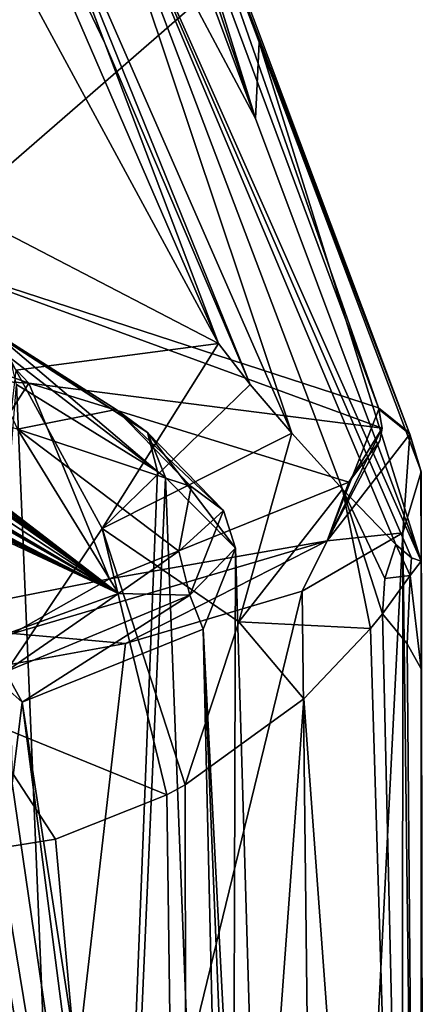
# Model space of a CAD drawing. Header units: millimetres. Extents: x -175 to 175, y 0 to 247.
# Tile 166 of 185: x 166 to 172, y 82 to 97. Entities that reach past the tile are written whole.
import ezdxf

# ---------------------------------------------------------------- set-up
doc = ezdxf.new("R2010")
doc.units = ezdxf.units.MM
doc.header["$LTSCALE"] = 65.185185
for name, color, linetype in [('1015', 7, 'CONTINUOUS'), ('1016', 7, 'CONTINUOUS'), ('1035', 7, 'CONTINUOUS'), ('1061', 7, 'CONTINUOUS'), ('1352', 7, 'CONTINUOUS'), ('857', 7, 'CONTINUOUS'), ('859', 7, 'CONTINUOUS'), ('860', 7, 'CONTINUOUS'), ('861', 7, 'CONTINUOUS'), ('866', 7, 'CONTINUOUS'), ('867', 7, 'CONTINUOUS'), ('869', 7, 'CONTINUOUS'), ('874', 7, 'CONTINUOUS'), ('875', 7, 'CONTINUOUS'), ('876', 7, 'CONTINUOUS'), ('877', 7, 'CONTINUOUS'), ('889', 7, 'CONTINUOUS'), ('890', 7, 'CONTINUOUS'), ('891', 7, 'CONTINUOUS'), ('895', 7, 'CONTINUOUS')]:
    doc.layers.add(name, color=color, linetype=linetype)

msp = doc.modelspace()

# ---------------------------------------------------------------- linework, layer by layer
at = {"layer": '1015', "color": 7, "linetype": 'CONTINUOUS', "true_color": 0xe0f2ff}
for points in [[(165.277, 92.457, 10.314), (167.511, 91.039, 6.191), (167.968, 90.704, 6.462), (165.277, 92.457, 10.314)], [(165.277, 92.457, 10.314), (167.968, 90.704, 6.462), (165.78, 92.116, 10.593), (165.277, 92.457, 10.314)], [(167.968, 90.704, 6.462), (168.114, 90.134, 6.676), (165.78, 92.116, 10.593), (167.968, 90.704, 6.462)], [(165.78, 92.116, 10.593), (168.114, 90.134, 6.676), (165.966, 91.79, 10.658), (165.78, 92.116, 10.593)], [(168.114, 90.134, 6.676), (166.062, 91.401, 10.649), (165.966, 91.79, 10.658), (168.114, 90.134, 6.676)], [(167.511, 91.039, 6.191), (168.604, 89.916, 1.564), (169.071, 89.568, 1.677), (167.511, 91.039, 6.191)], [(167.511, 91.039, 6.191), (169.071, 89.568, 1.677), (167.968, 90.704, 6.462), (167.511, 91.039, 6.191)], [(169.25, 89.016, 1.801), (168.231, 90.046, 6.356), (167.968, 90.704, 6.462), (169.25, 89.016, 1.801)], [(169.071, 89.568, 1.677), (169.25, 89.016, 1.801), (167.968, 90.704, 6.462), (169.071, 89.568, 1.677)], [(168.231, 90.046, 6.356), (168.114, 90.134, 6.676), (167.968, 90.704, 6.462), (168.231, 90.046, 6.356)]]:
    msp.add_3dface(points, dxfattribs=at)
at = {"layer": '1016', "color": 7, "linetype": 'CONTINUOUS', "true_color": 0xe0f2ff}
for points in [[(169.071, 89.568, 1.677), (168.604, 89.916, 1.564), (168.425, 88.975, -3.394), (169.071, 89.568, 1.677)], [(169.071, 89.568, 1.677), (168.425, 88.975, -3.394), (168.582, 88.332, -4.861), (169.071, 89.568, 1.677)], [(169.25, 89.016, 1.801), (169.071, 89.568, 1.677), (168.582, 88.332, -4.861), (169.25, 89.016, 1.801)], [(168.425, 88.975, -3.394), (167.546, 88.357, -6.688), (168.582, 88.332, -4.861), (168.425, 88.975, -3.394)], [(168.776, 87.838, -4.742), (169.25, 89.016, 1.801), (168.582, 88.332, -4.861), (168.776, 87.838, -4.742)], [(167.546, 88.357, -6.688), (165.427, 87.596, -10.795), (165.901, 87.218, -10.871), (167.546, 88.357, -6.688)], [(168.582, 88.332, -4.861), (167.546, 88.357, -6.688), (165.901, 87.218, -10.871), (168.582, 88.332, -4.861)], [(166.141, 86.776, -10.75), (168.582, 88.332, -4.861), (165.901, 87.218, -10.871), (166.141, 86.776, -10.75)], [(166.141, 86.776, -10.75), (168.776, 87.838, -4.742), (168.582, 88.332, -4.861), (166.141, 86.776, -10.75)]]:
    msp.add_3dface(points, dxfattribs=at)
at = {"layer": '1035', "color": 7, "linetype": 'CONTINUOUS', "true_color": 0xe0f2ff}
msp.add_3dface([(165.996, 85.591, -11.02), (166.141, 86.776, -10.75), (165.968, 86.93, -10.932), (165.996, 85.591, -11.02)], dxfattribs=at)
at = {"layer": '1061', "color": 7, "linetype": 'CONTINUOUS', "true_color": 0xe0f2ff}
msp.add_3dface([(166.141, 86.776, -10.75), (165.901, 87.218, -10.871), (165.968, 86.93, -10.932), (166.141, 86.776, -10.75)], dxfattribs=at)
at = {"layer": '1352', "color": 7, "linetype": 'CONTINUOUS', "true_color": 0xebebeb}
for points in [[(166.072, 90.753, 1.286), (163.5, 91.465, 1.046), (167.546, 88.357, -6.688), (166.072, 90.753, 1.286)], [(167.546, 88.357, -6.688), (163.5, 91.465, 1.046), (163.5, 91.388, 0.594), (167.546, 88.357, -6.688)], [(163.5, 91.305, 0.125), (167.546, 88.357, -6.688), (163.5, 91.388, 0.594), (163.5, 91.305, 0.125)], [(167.546, 88.357, -6.688), (163.5, 91.305, 0.125), (163.342, 91.346, 0.125), (167.546, 88.357, -6.688)], [(167.546, 88.357, -6.688), (163.342, 91.346, 0.125), (163.5, 91.211, -0.375), (167.546, 88.357, -6.688)], [(167.546, 88.357, -6.688), (163.5, 91.211, -0.375), (163.5, 91.006, -1.398), (167.546, 88.357, -6.688)], [(163.5, 90.762, -2.5), (167.546, 88.357, -6.688), (163.5, 91.006, -1.398), (163.5, 90.762, -2.5)], [(163.181, 90.846, -2.5), (167.546, 88.357, -6.688), (163.342, 90.804, -2.5), (163.181, 90.846, -2.5)], [(167.546, 88.357, -6.688), (163.181, 90.846, -2.5), (163.436, 90.475, -3.75), (167.546, 88.357, -6.688)], [(167.546, 88.357, -6.688), (163.5, 90.762, -2.5), (163.342, 90.804, -2.5), (167.546, 88.357, -6.688)], [(168.604, 89.916, 1.564), (166.072, 90.753, 1.286), (168.425, 88.975, -3.394), (168.604, 89.916, 1.564)], [(166.072, 90.753, 1.286), (167.546, 88.357, -6.688), (168.425, 88.975, -3.394), (166.072, 90.753, 1.286)], [(167.546, 88.357, -6.688), (163.436, 90.475, -3.75), (163.468, 90.41, -3.968), (167.546, 88.357, -6.688)], [(163.5, 90.344, -4.188), (167.546, 88.357, -6.688), (163.468, 90.41, -3.968), (163.5, 90.344, -4.188)], [(167.546, 88.357, -6.688), (163.5, 90.311, -4.313), (163.468, 90.261, -4.53), (167.546, 88.357, -6.688)], [(165.427, 87.596, -10.795), (167.546, 88.357, -6.688), (163.468, 90.261, -4.53), (165.427, 87.596, -10.795)], [(167.546, 88.357, -6.688), (163.5, 90.344, -4.188), (163.5, 90.328, -4.25), (167.546, 88.357, -6.688)], [(163.5, 90.311, -4.313), (167.546, 88.357, -6.688), (163.5, 90.328, -4.25), (163.5, 90.311, -4.313)]]:
    msp.add_3dface(points, dxfattribs=at)
at = {"layer": '857', "color": 7, "linetype": 'CONTINUOUS', "true_color": 0xe0f2ff}
for points in [[(167.367, 102.3, 70.082), (167.351, 101.808, 70.318), (169.539, 95.28, 37.568), (167.367, 102.3, 70.082)], [(169.591, 96.391, 36.784), (167.367, 102.3, 70.082), (169.539, 95.28, 37.568), (169.591, 96.391, 36.784)], [(167.351, 101.808, 70.318), (167.334, 101.205, 70.57), (169.539, 95.28, 37.568), (167.351, 101.808, 70.318)], [(171.951, 88.828, 1.467), (169.591, 96.391, 36.784), (169.539, 95.28, 37.568), (171.951, 88.828, 1.467)], [(171.943, 90.151, 1.586), (169.591, 96.391, 36.784), (171.951, 88.828, 1.467), (171.943, 90.151, 1.586)], [(171.947, 90.141, 1.527), (171.943, 90.151, 1.586), (171.951, 88.828, 1.467), (171.947, 90.141, 1.527)], [(171.951, 90.13, 1.467), (171.947, 90.141, 1.527), (171.951, 88.828, 1.467), (171.951, 90.13, 1.467)]]:
    msp.add_3dface(points, dxfattribs=at)
at = {"layer": '859', "color": 7, "linetype": 'CONTINUOUS', "true_color": 0xe0f2ff}
for points in [[(166.832, 103.189, 69.97), (164.459, 93.304, 0.635), (164.858, 105.07, 75.956), (166.832, 103.189, 69.97)], [(166.836, 103.181, 69.931), (164.459, 93.304, 0.635), (166.832, 103.189, 69.97), (166.836, 103.181, 69.931)], [(166.839, 103.174, 69.892), (164.459, 93.304, 0.635), (166.836, 103.181, 69.931), (166.839, 103.174, 69.892)], [(169.022, 97.273, 36.502), (164.459, 93.304, 0.635), (166.839, 103.174, 69.892), (169.022, 97.273, 36.502)], [(171.327, 91.065, 1.383), (164.459, 93.304, 0.635), (169.022, 97.273, 36.502), (171.327, 91.065, 1.383)]]:
    msp.add_3dface(points, dxfattribs=at)
at = {"layer": '860', "color": 7, "linetype": 'CONTINUOUS', "true_color": 0xe0f2ff}
for points in [[(164.7, 94.233, 27.005), (169.002, 92.001, 24.301), (163.162, 102.782, 77.695), (164.7, 94.233, 27.005)], [(163.162, 102.782, 77.695), (169.002, 92.001, 24.301), (164.939, 101.381, 74.362), (163.162, 102.782, 77.695)], [(169.002, 92.001, 24.301), (167.346, 96.377, 48.652), (164.939, 101.381, 74.362), (169.002, 92.001, 24.301)], [(165.837, 100.363, 70.741), (164.939, 101.381, 74.362), (167.346, 96.377, 48.652), (165.837, 100.363, 70.741)], [(165.844, 100.351, 70.684), (165.837, 100.363, 70.741), (167.346, 96.377, 48.652), (165.844, 100.351, 70.684)], [(165.848, 100.341, 70.626), (165.844, 100.351, 70.684), (167.346, 96.377, 48.652), (165.848, 100.341, 70.626)]]:
    msp.add_3dface(points, dxfattribs=at)
at = {"layer": '861', "color": 7, "linetype": 'CONTINUOUS', "true_color": 0xe0f2ff}
for points in [[(171.951, 90.13, 1.467), (171.996, 63.6, 0.434), (171.685, 89.243, -3.707), (171.951, 90.13, 1.467)], [(171.951, 90.13, 1.467), (171.951, 88.828, 1.467), (171.979, 63.6, 0.951), (171.951, 90.13, 1.467)], [(171.996, 63.6, 0.434), (171.951, 90.13, 1.467), (171.979, 63.6, 0.951), (171.996, 63.6, 0.434)], [(171.685, 89.243, -3.707), (170.487, 65.474, -8.018), (170.22, 88.394, -8.668), (171.685, 89.243, -3.707)], [(171.671, 64.051, -3.788), (170.487, 65.474, -8.018), (171.685, 89.243, -3.707), (171.671, 64.051, -3.788)], [(171.996, 63.6, 0.434), (171.671, 64.051, -3.788), (171.685, 89.243, -3.707), (171.996, 63.6, 0.434)], [(171.951, 87.258, 1.467), (171.951, 88.828, 1.467), (171.79, 88.618, 3.035), (171.951, 87.258, 1.467)], [(171.979, 63.6, 0.951), (171.951, 88.828, 1.467), (171.951, 87.258, 1.467), (171.979, 63.6, 0.951)], [(171.387, 88.064, 5.156), (171.748, 87.624, 3.321), (171.79, 88.618, 3.035), (171.387, 88.064, 5.156)], [(171.748, 87.624, 3.321), (171.951, 87.258, 1.467), (171.79, 88.618, 3.035), (171.748, 87.624, 3.321)], [(170.487, 65.474, -8.018), (165.497, 69.016, -15.616), (170.22, 88.394, -8.668), (170.487, 65.474, -8.018)], [(170.22, 88.394, -8.668), (165.497, 69.016, -15.616), (167.647, 87.63, -13.137), (170.22, 88.394, -8.668)], [(167.647, 87.63, -13.137), (165.497, 69.016, -15.616), (164.12, 86.99, -16.871), (167.647, 87.63, -13.137)], [(171.951, 63.6, 1.467), (171.979, 63.6, 0.951), (171.951, 87.258, 1.467), (171.951, 63.6, 1.467)]]:
    msp.add_3dface(points, dxfattribs=at)
at = {"layer": '866', "color": 7, "linetype": 'CONTINUOUS', "true_color": 0xe0f2ff}
for points in [[(157.3, 94.665, 0.162), (164.459, 93.304, 0.635), (166.239, 91.424, -5.515), (157.3, 94.665, 0.162)], [(158.858, 91.894, -9.563), (157.3, 94.665, 0.162), (166.239, 91.424, -5.515), (158.858, 91.894, -9.563)], [(164.459, 93.304, 0.635), (171.327, 91.065, 1.383), (171.381, 90.767, -0.281), (164.459, 93.304, 0.635)], [(166.239, 91.424, -5.515), (164.459, 93.304, 0.635), (171.381, 90.767, -0.281), (166.239, 91.424, -5.515)], [(158.858, 91.894, -9.563), (166.239, 91.424, -5.515), (163.975, 87.898, -16.32), (158.858, 91.894, -9.563)], [(163.975, 87.898, -16.32), (166.239, 91.424, -5.515), (167.412, 88.572, -12.548), (163.975, 87.898, -16.32)], [(166.239, 91.424, -5.515), (171.381, 90.767, -0.281), (170.895, 89.98, -4.678), (166.239, 91.424, -5.515)], [(167.412, 88.572, -12.548), (166.239, 91.424, -5.515), (170.895, 89.98, -4.678), (167.412, 88.572, -12.548)], [(171.381, 90.767, -0.281), (171.327, 91.065, 1.383), (171.335, 91.044, 1.261), (171.381, 90.767, -0.281)], [(170.895, 89.98, -4.678), (171.381, 90.767, -0.281), (171.349, 90.58, -1.326), (170.895, 89.98, -4.678)]]:
    msp.add_3dface(points, dxfattribs=at)
at = {"layer": '867', "color": 7, "linetype": 'CONTINUOUS', "true_color": 0xe0f2ff}
for points in [[(171.951, 63.6, 1.467), (171.387, 88.064, 5.156), (171.215, 87.849, 5.824), (171.951, 63.6, 1.467)], [(171.951, 63.6, 1.467), (171.748, 87.624, 3.321), (171.387, 88.064, 5.156), (171.951, 63.6, 1.467)], [(170.243, 86.825, 8.616), (171.951, 63.6, 1.467), (171.215, 87.849, 5.824), (170.243, 86.825, 8.616)], [(171.951, 63.6, 1.467), (171.951, 87.258, 1.467), (171.748, 87.624, 3.321), (171.951, 63.6, 1.467)], [(170.243, 86.825, 8.616), (168.515, 85.57, 11.883), (168.545, 63.6, 11.836), (170.243, 86.825, 8.616)], [(171.951, 63.6, 1.467), (170.243, 86.825, 8.616), (168.545, 63.6, 11.836), (171.951, 63.6, 1.467)], [(168.515, 85.57, 11.883), (168.248, 85.425, 12.289), (168.545, 63.6, 11.836), (168.515, 85.57, 11.883)], [(168.248, 85.425, 12.289), (166.629, 84.781, 14.404), (168.545, 63.6, 11.836), (168.248, 85.425, 12.289)], [(168.545, 63.6, 11.836), (161.573, 85.061, 18.71), (160.574, 63.6, 19.292), (168.545, 63.6, 11.836)], [(164.808, 84.487, 16.27), (161.573, 85.061, 18.71), (168.545, 63.6, 11.836), (164.808, 84.487, 16.27)], [(166.629, 84.781, 14.404), (164.808, 84.487, 16.27), (168.545, 63.6, 11.836), (166.629, 84.781, 14.404)]]:
    msp.add_3dface(points, dxfattribs=at)
at = {"layer": '869', "color": 7, "linetype": 'CONTINUOUS', "true_color": 0xe0f2ff}
for points in [[(167.511, 91.039, 6.191), (165.277, 92.457, 10.314), (166.072, 90.753, 1.286), (167.511, 91.039, 6.191)], [(168.604, 89.916, 1.564), (167.511, 91.039, 6.191), (166.072, 90.753, 1.286), (168.604, 89.916, 1.564)]]:
    msp.add_3dface(points, dxfattribs=at)
at = {"layer": '874', "color": 7, "linetype": 'CONTINUOUS', "true_color": 0xe0f2ff}
for points in [[(169.539, 95.28, 37.568), (167.334, 101.205, 70.57), (166.836, 100.359, 70.689), (169.539, 95.28, 37.568)], [(166.836, 100.359, 70.689), (165.848, 100.341, 70.626), (170.066, 90.694, 17.453), (166.836, 100.359, 70.689)], [(165.848, 100.341, 70.626), (167.346, 96.377, 48.652), (169.463, 91.404, 21.44), (165.848, 100.341, 70.626)], [(170.066, 90.694, 17.453), (165.848, 100.341, 70.626), (169.463, 91.404, 21.44), (170.066, 90.694, 17.453)], [(171.951, 88.828, 1.467), (169.539, 95.28, 37.568), (166.836, 100.359, 70.689), (171.951, 88.828, 1.467)], [(171.951, 88.828, 1.467), (166.836, 100.359, 70.689), (171.811, 88.878, 3.123), (171.951, 88.828, 1.467)], [(171.811, 88.878, 3.123), (166.836, 100.359, 70.689), (171.583, 89.07, 5.375), (171.811, 88.878, 3.123)], [(171.583, 89.07, 5.375), (166.836, 100.359, 70.689), (170.804, 89.877, 12.029), (171.583, 89.07, 5.375)], [(170.804, 89.877, 12.029), (166.836, 100.359, 70.689), (170.066, 90.694, 17.453), (170.804, 89.877, 12.029)], [(167.346, 96.377, 48.652), (169.002, 92.001, 24.301), (169.463, 91.404, 21.44), (167.346, 96.377, 48.652)]]:
    msp.add_3dface(points, dxfattribs=at)
at = {"layer": '875', "color": 7, "linetype": 'CONTINUOUS', "true_color": 0xe0f2ff}
for points in [[(167.228, 102.812, 69.982), (167.367, 102.3, 70.082), (171.778, 90.703, 1.478), (167.228, 102.812, 69.982)], [(171.327, 91.065, 1.383), (169.022, 97.273, 36.502), (167.228, 102.812, 69.982), (171.327, 91.065, 1.383)], [(171.327, 91.065, 1.383), (167.228, 102.812, 69.982), (171.778, 90.703, 1.478), (171.327, 91.065, 1.383)], [(167.367, 102.3, 70.082), (169.591, 96.391, 36.784), (171.778, 90.703, 1.478), (167.367, 102.3, 70.082)], [(169.591, 96.391, 36.784), (171.943, 90.151, 1.586), (171.778, 90.703, 1.478), (169.591, 96.391, 36.784)]]:
    msp.add_3dface(points, dxfattribs=at)
at = {"layer": '876', "color": 7, "linetype": 'CONTINUOUS', "true_color": 0xe0f2ff}
for points in [[(171.335, 91.044, 1.261), (171.327, 91.065, 1.383), (171.786, 90.681, 1.357), (171.335, 91.044, 1.261)], [(171.327, 91.065, 1.383), (171.778, 90.703, 1.478), (171.786, 90.681, 1.357), (171.327, 91.065, 1.383)], [(171.778, 90.703, 1.478), (171.943, 90.151, 1.586), (171.786, 90.681, 1.357), (171.778, 90.703, 1.478)], [(171.943, 90.151, 1.586), (171.947, 90.141, 1.527), (171.786, 90.681, 1.357), (171.943, 90.151, 1.586)], [(171.947, 90.141, 1.527), (171.951, 90.13, 1.467), (171.786, 90.681, 1.357), (171.947, 90.141, 1.527)]]:
    msp.add_3dface(points, dxfattribs=at)
at = {"layer": '877', "color": 7, "linetype": 'CONTINUOUS', "true_color": 0xe0f2ff}
for points in [[(171.381, 90.767, -0.281), (171.335, 91.044, 1.261), (170.583, 89.125, -7.365), (171.381, 90.767, -0.281)], [(171.335, 91.044, 1.261), (171.786, 90.681, 1.357), (170.583, 89.125, -7.365), (171.335, 91.044, 1.261)], [(171.349, 90.58, -1.326), (171.381, 90.767, -0.281), (170.583, 89.125, -7.365), (171.349, 90.58, -1.326)], [(171.786, 90.681, 1.357), (171.685, 89.243, -3.707), (170.583, 89.125, -7.365), (171.786, 90.681, 1.357)], [(171.951, 90.13, 1.467), (171.685, 89.243, -3.707), (171.786, 90.681, 1.357), (171.951, 90.13, 1.467)], [(170.895, 89.98, -4.678), (171.349, 90.58, -1.326), (170.583, 89.125, -7.365), (170.895, 89.98, -4.678)], [(167.412, 88.572, -12.548), (170.895, 89.98, -4.678), (170.583, 89.125, -7.365), (167.412, 88.572, -12.548)], [(171.685, 89.243, -3.707), (170.22, 88.394, -8.668), (170.583, 89.125, -7.365), (171.685, 89.243, -3.707)], [(170.583, 89.125, -7.365), (167.647, 87.63, -13.137), (166.006, 87.776, -14.928), (170.583, 89.125, -7.365)], [(167.412, 88.572, -12.548), (170.583, 89.125, -7.365), (166.006, 87.776, -14.928), (167.412, 88.572, -12.548)], [(170.22, 88.394, -8.668), (167.647, 87.63, -13.137), (170.583, 89.125, -7.365), (170.22, 88.394, -8.668)], [(163.975, 87.898, -16.32), (167.412, 88.572, -12.548), (166.006, 87.776, -14.928), (163.975, 87.898, -16.32)], [(167.647, 87.63, -13.137), (164.12, 86.99, -16.871), (166.006, 87.776, -14.928), (167.647, 87.63, -13.137)]]:
    msp.add_3dface(points, dxfattribs=at)
at = {"layer": '889', "color": 7, "linetype": 'CONTINUOUS', "true_color": 0xe0f2ff}
for points in [[(171.79, 88.618, 3.035), (171.583, 89.07, 5.375), (171.421, 88.576, 5.28), (171.79, 88.618, 3.035)], [(171.79, 88.618, 3.035), (171.811, 88.878, 3.123), (171.583, 89.07, 5.375), (171.79, 88.618, 3.035)], [(171.79, 88.618, 3.035), (171.951, 88.828, 1.467), (171.811, 88.878, 3.123), (171.79, 88.618, 3.035)], [(171.387, 88.064, 5.156), (171.79, 88.618, 3.035), (171.421, 88.576, 5.28), (171.387, 88.064, 5.156)]]:
    msp.add_3dface(points, dxfattribs=at)
at = {"layer": '890', "color": 7, "linetype": 'CONTINUOUS', "true_color": 0xe0f2ff}
for points in [[(167.305, 89.305, 16.712), (169.002, 92.001, 24.301), (166.052, 91.611, 21.157), (167.305, 89.305, 16.712)], [(169.463, 91.404, 21.44), (169.002, 92.001, 24.301), (167.305, 89.305, 16.712), (169.463, 91.404, 21.44)], [(167.305, 89.305, 16.712), (166.052, 91.611, 21.157), (165.462, 86.562, 16.101), (167.305, 89.305, 16.712)], [(170.066, 90.694, 17.453), (169.463, 91.404, 21.44), (167.305, 89.305, 16.712), (170.066, 90.694, 17.453)], [(169.295, 87.943, 11.504), (170.066, 90.694, 17.453), (167.305, 89.305, 16.712), (169.295, 87.943, 11.504)], [(170.804, 89.877, 12.029), (170.066, 90.694, 17.453), (169.295, 87.943, 11.504), (170.804, 89.877, 12.029)], [(171.215, 87.849, 5.824), (170.804, 89.877, 12.029), (169.295, 87.943, 11.504), (171.215, 87.849, 5.824)], [(171.215, 87.849, 5.824), (171.387, 88.064, 5.156), (170.804, 89.877, 12.029), (171.215, 87.849, 5.824)], [(170.804, 89.877, 12.029), (171.387, 88.064, 5.156), (171.421, 88.576, 5.28), (170.804, 89.877, 12.029)], [(171.583, 89.07, 5.375), (170.804, 89.877, 12.029), (171.421, 88.576, 5.28), (171.583, 89.07, 5.375)], [(168.248, 85.425, 12.289), (167.305, 89.305, 16.712), (165.462, 86.562, 16.101), (168.248, 85.425, 12.289)], [(168.248, 85.425, 12.289), (168.515, 85.57, 11.883), (167.305, 89.305, 16.712), (168.248, 85.425, 12.289)], [(168.515, 85.57, 11.883), (169.295, 87.943, 11.504), (167.305, 89.305, 16.712), (168.515, 85.57, 11.883)], [(168.515, 85.57, 11.883), (170.243, 86.825, 8.616), (169.295, 87.943, 11.504), (168.515, 85.57, 11.883)], [(170.243, 86.825, 8.616), (171.215, 87.849, 5.824), (169.295, 87.943, 11.504), (170.243, 86.825, 8.616)], [(164.808, 84.487, 16.27), (166.629, 84.781, 14.404), (165.462, 86.562, 16.101), (164.808, 84.487, 16.27)], [(166.629, 84.781, 14.404), (168.248, 85.425, 12.289), (165.462, 86.562, 16.101), (166.629, 84.781, 14.404)]]:
    msp.add_3dface(points, dxfattribs=at)
at = {"layer": '891', "color": 7, "linetype": 'CONTINUOUS', "true_color": 0xe0f2ff}
msp.add_3dface([(169.002, 92.001, 24.301), (164.7, 94.233, 27.005), (166.052, 91.611, 21.157), (169.002, 92.001, 24.301)], dxfattribs=at)
at = {"layer": '895', "color": 7, "linetype": 'CONTINUOUS', "true_color": 0xe0f2ff}
for points in [[(167.14, 65.414, 10.213), (163.962, 65.414, 14.254), (166.062, 91.401, 10.649), (167.14, 65.414, 10.213)], [(168.114, 90.134, 6.676), (167.14, 65.414, 10.213), (166.062, 91.401, 10.649), (168.114, 90.134, 6.676)], [(168.231, 90.046, 6.356), (167.14, 65.414, 10.213), (168.114, 90.134, 6.676), (168.231, 90.046, 6.356)], [(169.181, 65.414, 5.495), (167.14, 65.414, 10.213), (168.231, 90.046, 6.356), (169.181, 65.414, 5.495)], [(169.25, 89.016, 1.801), (169.181, 65.414, 5.495), (168.231, 90.046, 6.356), (169.25, 89.016, 1.801)], [(168.776, 87.838, -4.742), (169.948, 65.414, 0.412), (169.25, 89.016, 1.801), (168.776, 87.838, -4.742)], [(169.948, 65.414, 0.412), (169.181, 65.414, 5.495), (169.25, 89.016, 1.801), (169.948, 65.414, 0.412)], [(166.141, 86.776, -10.75), (169.278, 66.347, -5.047), (168.776, 87.838, -4.742), (166.141, 86.776, -10.75)], [(169.68, 65.822, -3.223), (169.948, 65.414, 0.412), (168.776, 87.838, -4.742), (169.68, 65.822, -3.223)], [(169.278, 66.347, -5.047), (169.68, 65.822, -3.223), (168.776, 87.838, -4.742), (169.278, 66.347, -5.047)], [(165.996, 85.591, -11.02), (168.682, 67.116, -6.878), (166.141, 86.776, -10.75), (165.996, 85.591, -11.02)], [(168.682, 67.116, -6.878), (169.278, 66.347, -5.047), (166.141, 86.776, -10.75), (168.682, 67.116, -6.878)], [(165.846, 84.396, -11.289), (168.682, 67.116, -6.878), (165.996, 85.591, -11.02), (165.846, 84.396, -11.289)], [(165.731, 83.878, -11.471), (168.682, 67.116, -6.878), (165.846, 84.396, -11.289), (165.731, 83.878, -11.471)], [(165.536, 83.454, -11.752), (168.682, 67.116, -6.878), (165.731, 83.878, -11.471), (165.536, 83.454, -11.752)], [(165.018, 83.039, -12.425), (168.682, 67.116, -6.878), (165.536, 83.454, -11.752), (165.018, 83.039, -12.425)], [(164.333, 70.461, -13.69), (168.682, 67.116, -6.878), (165.018, 83.039, -12.425), (164.333, 70.461, -13.69)]]:
    msp.add_3dface(points, dxfattribs=at)

doc.saveas('drawing.dxf')
